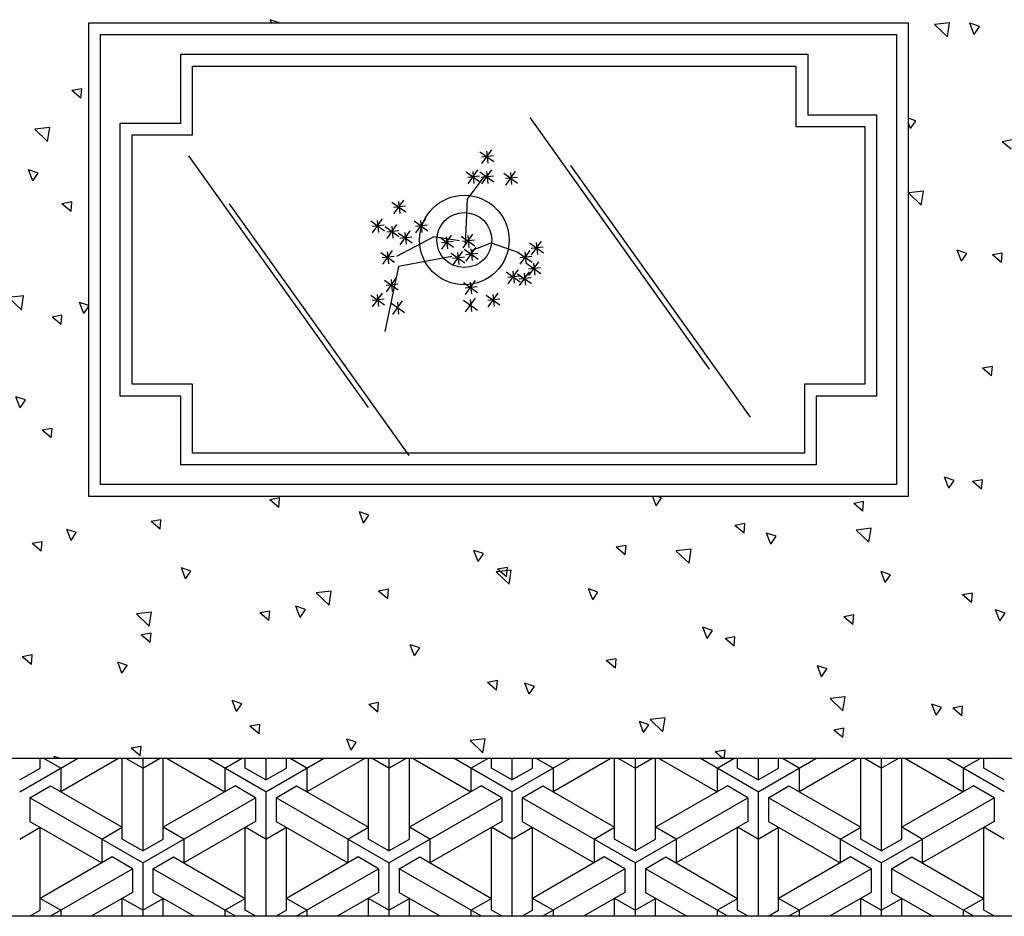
# Model space of a CAD drawing. Header units: millimetres. Extents: x -30782 to 40110, y 35885 to 73818.
# Tile 128 of 166: x 13403 to 14651, y 59865 to 61000. Entities that reach past the tile are written whole.
import ezdxf

# ---------------------------------------------------------------- set-up
doc = ezdxf.new("R2010")
doc.units = ezdxf.units.MM

# ---------------------------------------------------------------- blocks, each defined once
blk = doc.blocks.new('A$C64524CB6')
for p, q in [((730.8, 691.2, -685.7), (730.8, 1291.2, -685.7)), ((730.8, 1291.2, -685.7), (1768.7, 1291.2, -685.7)), ((962.1, 1291.2, -685.7), (960.6, 1295, -685.7)), ((972, 1291.2, -685.7), (960.7, 1295, -685.7)), ((1768.7, 1291.2, -685.7), (1768.7, 691.2, -685.7)), ((1821.1, 1291.2, -685.7), (1802.1, 1289, -685.7)), ((1818.3, 1273.4, -685.7), (1802.1, 1289, -685.7)), ((1818.3, 1273.4, -685.7), (1821.1, 1291.2, -685.7)), ((1852.2, 1276.4, -685.7), (1846.8, 1290.4, -685.7)), ((1858.9, 1286.4, -685.7), (1846.9, 1290.4, -685.7)), ((1852.2, 1276.4, -685.7), (1858.9, 1286.4, -685.7)), ((745.8, 706.2, -685.7), (745.8, 1276.2, -685.7)), ((745.8, 1276.2, -685.7), (1753.7, 1276.2, -685.7)), ((1753.7, 1276.2, -685.7), (1753.7, 706.2, -685.7)), ((847.3, 1251.2, -685.7), (1641.6, 1251.2, -685.7)), ((847.3, 1164.1, -685.7), (847.3, 1251.2, -685.7)), ((1641.6, 1251.2, -685.7), (1641.6, 1174.7, -685.7)), ((862.3, 1236.2, -685.7), (1626.6, 1236.2, -685.7)), ((862.3, 1149.1, -685.7), (862.3, 1236.2, -685.7)), ((1626.6, 1236.2, -685.7), (1626.6, 1159.7, -685.7)), ((720.9, 1195.7, -685.7), (709.4, 1205.3, -685.7)), ((722, 1207.6, -685.7), (709.5, 1205.3, -685.7)), ((720.9, 1195.7, -685.7), (722, 1207.6, -685.7)), ((1641.6, 1174.7, -685.7), (1728.7, 1174.7, -685.7)), ((1728.7, 1174.7, -685.7), (1728.7, 818.2, -685.7)), ((770.8, 818.2, -685.7), (770.8, 1164.1, -685.7)), ((770.8, 1164.1, -685.7), (847.3, 1164.1, -685.7)), ((1289.4, 1171.1, -685.7), (1516.8, 852.4, -685.7)), ((1778.4, 1167, -685.7), (1768.7, 1170.3, -685.7)), ((1771.7, 1157, -685.7), (1768.7, 1164.9, -685.7)), ((1771.7, 1157, -685.7), (1778.4, 1167, -685.7)), ((678.7, 1140.8, -685.7), (662.4, 1156.4, -685.7)), ((681.5, 1158.6, -685.7), (662.5, 1156.4, -685.7)), ((678.7, 1140.8, -685.7), (681.4, 1158.6, -685.7)), ((785.8, 833.2, -685.7), (785.8, 1149.1, -685.7)), ((785.8, 1149.1, -685.7), (862.3, 1149.1, -685.7)), ((1626.6, 1159.7, -685.7), (1713.7, 1159.7, -685.7)), ((1713.7, 1159.7, -685.7), (1713.7, 833.2, -685.7)), ((1899.3, 1130.8, -685.7), (1887.8, 1140.4, -685.7)), ((1900.4, 1142.7, -685.7), (1887.9, 1140.4, -685.7)), ((857.3, 1122.6, -685.7), (1084.7, 803.9, -685.7)), ((1226.3, 1127.7, -685.7), (1243.8, 1115.2, -685.7)), ((1228.3, 1121.2, -685.7), (1243.4, 1122.8, -685.7)), ((1228.8, 1112.7, -685.7), (1241.3, 1130.2, -685.7)), ((1234.6, 1128.3, -685.7), (1236.2, 1113.2, -685.7)), ((1341, 1110.4, -685.7), (1568.4, 791.7, -685.7)), ((659.9, 1090.9, -685.7), (654.5, 1104.9, -685.7)), ((666.7, 1100.8, -685.7), (654.6, 1104.9, -685.7)), ((659.9, 1090.9, -685.7), (666.6, 1100.8, -685.7)), ((1208.8, 1102.2, -685.7), (1226.3, 1089.7, -685.7)), ((1210.6, 1067.5, -685.7), (1233, 1097.5, -685.7)), ((1211.3, 1087.2, -685.7), (1223.8, 1104.7, -685.7)), ((1217.1, 1102.9, -685.7), (1218.7, 1087.7, -685.7)), ((1226.3, 1102.2, -685.7), (1243.8, 1089.7, -685.7)), ((1228.8, 1087.2, -685.7), (1241.3, 1104.7, -685.7)), ((1234.6, 1102.9, -685.7), (1236.2, 1087.7, -685.7)), ((1256.5, 1100.6, -685.7), (1274, 1088.1, -685.7)), ((1259, 1085.6, -685.7), (1271.5, 1103.1, -685.7)), ((1264.8, 1101.3, -685.7), (1266.4, 1086.1, -685.7)), ((1210.8, 1095.7, -685.7), (1225.9, 1097.3, -685.7)), ((1228.3, 1095.7, -685.7), (1243.4, 1097.3, -685.7)), ((1258.5, 1094.1, -685.7), (1273.6, 1095.7, -685.7)), ((1788, 1077.8, -685.7), (1769, 1075.6, -685.7)), ((1785.2, 1060, -685.7), (1769, 1075.6, -685.7)), ((1785.2, 1060, -685.7), (1788, 1077.8, -685.7)), ((709.5, 1064.2, -685.7), (696.9, 1061.9, -685.7)), ((708.4, 1052.2, -685.7), (696.9, 1061.9, -685.7)), ((708.4, 1052.2, -685.7), (709.4, 1064.2, -685.7)), ((908.8, 1061.9, -685.7), (1136.2, 743.2, -685.7)), ((1114.9, 1064, -685.7), (1132.4, 1051.5, -685.7)), ((1117.4, 1049, -685.7), (1129.9, 1066.5, -685.7)), ((1123.3, 1064.6, -685.7), (1124.9, 1049.5, -685.7)), ((1208.1, 1010, -685.7), (1210.6, 1067.5, -685.7)), ((1116.9, 1057.5, -685.7), (1132, 1059.1, -685.7)), ((1087.9, 1040.1, -685.7), (1105.4, 1027.6, -685.7)), ((1089.9, 1033.6, -685.7), (1105, 1035.2, -685.7)), ((1090.4, 1025.1, -685.7), (1102.9, 1042.6, -685.7)), ((1096.2, 1040.8, -685.7), (1097.8, 1025.6, -685.7)), ((1108.7, 1018, -685.7), (1121.2, 1035.4, -685.7)), ((1142.8, 1040.1, -685.7), (1160.3, 1027.6, -685.7)), ((1144.7, 1033.6, -685.7), (1159.9, 1035.2, -685.7)), ((1145.3, 1025.1, -685.7), (1157.8, 1042.6, -685.7)), ((1151.1, 1040.8, -685.7), (1152.7, 1025.6, -685.7)), ((1106.2, 1032.9, -685.7), (1123.7, 1020.5, -685.7)), ((1108.2, 1026.4, -685.7), (1123.3, 1028, -685.7)), ((1114.5, 1033.6, -685.7), (1116.1, 1018.5, -685.7)), ((1122.9, 1025, -685.7), (1140.4, 1012.5, -685.7)), ((1125.4, 1010, -685.7), (1137.9, 1027.5, -685.7)), ((1131.2, 1025.6, -685.7), (1132.8, 1010.5, -685.7)), ((1204.9, 1006, -685.7), (1217.4, 1023.5, -685.7)), ((1168.1, 1020, -685.7), (1120.7, 995.1, -685.7)), ((1124.9, 1018.5, -685.7), (1140, 1020.1, -685.7)), ((1200.6, 1015, -685.7), (1168.1, 1020, -685.7)), ((1175.4, 1019.4, -685.7), (1192.9, 1006.9, -685.7)), ((1177.4, 1012.9, -685.7), (1192.5, 1014.5, -685.7)), ((1177.9, 1004.4, -685.7), (1190.4, 1021.9, -685.7)), ((1183.7, 1020.1, -685.7), (1185.3, 1004.9, -685.7)), ((1202.4, 1021, -685.7), (1219.9, 1008.5, -685.7)), ((1204.4, 1014.5, -685.7), (1219.5, 1016.1, -685.7)), ((1210.8, 1021.7, -685.7), (1212.4, 1006.5, -685.7)), ((1215.5, 1002.6, -685.7), (1240.5, 1012.5, -685.7)), ((1240.5, 1012.5, -685.7), (1275.5, 1000.1, -685.7)), ((1289.1, 1012.2, -685.7), (1306.6, 999.8, -685.7)), ((1291.6, 997.3, -685.7), (1304.1, 1014.7, -685.7)), ((1297.5, 1012.9, -685.7), (1299, 997.8, -685.7)), ((1100.6, 1000.3, -685.7), (1118.1, 987.8, -685.7)), ((1103.1, 985.3, -685.7), (1115.6, 1002.8, -685.7)), ((1109, 1001, -685.7), (1110.5, 985.8, -685.7)), ((1189.7, 999.5, -685.7), (1207.2, 987, -685.7)), ((1192.2, 984.5, -685.7), (1204.7, 1002, -685.7)), ((1198, 1000.2, -685.7), (1199.6, 985, -685.7)), ((1206.4, 1004.3, -685.7), (1223.9, 991.8, -685.7)), ((1208.4, 997.8, -685.7), (1223.5, 999.4, -685.7)), ((1208.9, 989.3, -685.7), (1221.4, 1006.8, -685.7)), ((1214.7, 1004.9, -685.7), (1216.3, 989.8, -685.7)), ((1274.8, 1000.3, -685.7), (1292.3, 987.8, -685.7)), ((1277.3, 985.3, -685.7), (1289.8, 1002.8, -685.7)), ((1283.1, 1001, -685.7), (1284.7, 985.8, -685.7)), ((1291.1, 1005.7, -685.7), (1306.2, 1007.3, -685.7)), ((1836.2, 989, -685.7), (1830.8, 1003, -685.7)), ((1842.9, 999, -685.7), (1830.8, 1003, -685.7)), ((1836.2, 989, -685.7), (1842.9, 998.9, -685.7)), ((1887.9, 999.3, -685.7), (1875.3, 997, -685.7)), ((1886.8, 987.3, -685.7), (1887.8, 999.3, -685.7)), ((1102.6, 993.8, -685.7), (1117.7, 995.4, -685.7)), ((1190.6, 995.1, -685.7), (1123.2, 982.6, -685.7)), ((1191.7, 993, -685.7), (1206.8, 994.6, -685.7)), ((1276.8, 993.8, -685.7), (1291.9, 995.4, -685.7)), ((1285.9, 986, -685.7), (1303.4, 973.5, -685.7)), ((1288.4, 971, -685.7), (1300.9, 988.5, -685.7)), ((1294.3, 986.6, -685.7), (1295.9, 971.5, -685.7)), ((1886.8, 987.3, -685.7), (1875.3, 997, -685.7)), ((1123.2, 982.6, -685.7), (1105.7, 900.1, -685.7)), ((1259.7, 975.6, -685.7), (1277.2, 963.1, -685.7)), ((1262.2, 960.6, -685.7), (1274.7, 978.1, -685.7)), ((1268, 976.3, -685.7), (1269.6, 961.2, -685.7)), ((1274, 973.2, -685.7), (1291.5, 960.7, -685.7)), ((1276.5, 958.2, -685.7), (1289, 975.7, -685.7)), ((1282.3, 973.9, -685.7), (1283.9, 958.8, -685.7)), ((1287.9, 979.5, -685.7), (1303, 981.1, -685.7)), ((1105.4, 965.3, -685.7), (1122.9, 952.8, -685.7)), ((1107.4, 958.8, -685.7), (1122.5, 960.4, -685.7)), ((1107.9, 950.3, -685.7), (1120.4, 967.8, -685.7)), ((1113.7, 965.9, -685.7), (1115.3, 950.8, -685.7)), ((1205.6, 962.1, -685.7), (1223.1, 949.6, -685.7)), ((1208.1, 947.1, -685.7), (1220.6, 964.6, -685.7)), ((1213.9, 962.7, -685.7), (1215.5, 947.6, -685.7)), ((1261.7, 969.1, -685.7), (1276.8, 970.7, -685.7)), ((1276, 966.7, -685.7), (1291.1, 968.3, -685.7)), ((1090.4, 931.2, -685.7), (1102.9, 948.7, -685.7)), ((1207.6, 955.6, -685.7), (1222.7, 957.2, -685.7)), ((1236.7, 931.2, -685.7), (1249.2, 948.7, -685.7)), ((645.6, 927.4, -685.7), (629.3, 943, -685.7)), ((648.4, 945.2, -685.7), (629.4, 943, -685.7)), ((645.6, 927.4, -685.7), (648.3, 945.2, -685.7)), ((724.4, 922.8, -685.7), (719, 936.8, -685.7)), ((730.8, 932.9, -685.7), (719.1, 936.8, -685.7)), ((1087.9, 946.2, -685.7), (1105.4, 933.7, -685.7)), ((1089.9, 939.7, -685.7), (1105, 941.3, -685.7)), ((1096.2, 946.8, -685.7), (1097.8, 931.7, -685.7)), ((1113.3, 936.6, -685.7), (1130.8, 924.1, -685.7)), ((1115.8, 921.6, -685.7), (1128.3, 939.1, -685.7)), ((1121.7, 937.3, -685.7), (1123.3, 922.1, -685.7)), ((1205.6, 939.8, -685.7), (1223.1, 927.3, -685.7)), ((1208.1, 924.8, -685.7), (1220.6, 942.3, -685.7)), ((1213.9, 940.5, -685.7), (1215.5, 925.3, -685.7)), ((1234.2, 946.2, -685.7), (1251.7, 933.7, -685.7)), ((1236.2, 939.7, -685.7), (1251.3, 941.3, -685.7)), ((1242.6, 946.8, -685.7), (1244.2, 931.7, -685.7)), ((724.4, 922.8, -685.7), (730.8, 932.3, -685.7)), ((695.8, 908.8, -685.7), (684.3, 918.4, -685.7)), ((696.9, 920.7, -685.7), (684.4, 918.4, -685.7)), ((695.8, 908.8, -685.7), (696.9, 920.7, -685.7)), ((1874.2, 843.9, -685.7), (1862.7, 853.5, -685.7)), ((1875.3, 855.8, -685.7), (1862.8, 853.5, -685.7)), ((1874.2, 843.9, -685.7), (1875.3, 855.8, -685.7)), ((862.3, 833.2, -685.7), (785.8, 833.2, -685.7)), ((862.3, 746.2, -685.7), (862.3, 833.2, -685.7)), ((1637.2, 833.2, -685.7), (1637.2, 746.2, -685.7)), ((1713.7, 833.2, -685.7), (1637.2, 833.2, -685.7)), ((643.9, 803.4, -685.7), (638.5, 817.5, -685.7)), ((650.7, 813.4, -685.7), (638.6, 817.5, -685.7)), ((643.9, 803.4, -685.7), (650.6, 813.4, -685.7)), ((847.3, 818.2, -685.7), (770.8, 818.2, -685.7)), ((847.3, 731.2, -685.7), (847.3, 818.2, -685.7)), ((1652.2, 818.2, -685.7), (1652.2, 731.2, -685.7)), ((1728.7, 818.2, -685.7), (1652.2, 818.2, -685.7)), ((684.4, 777.3, -685.7), (671.8, 775, -685.7)), ((683.3, 765.3, -685.7), (671.8, 775, -685.7)), ((683.3, 765.3, -685.7), (684.3, 777.3, -685.7)), ((1637.2, 746.2, -685.7), (862.3, 746.2, -685.7)), ((1652.2, 731.2, -685.7), (847.3, 731.2, -685.7)), ((1820.2, 701.6, -685.7), (1814.8, 715.6, -685.7)), ((1826.9, 711.5, -685.7), (1814.8, 715.6, -685.7)), ((1820.2, 701.6, -685.7), (1826.9, 711.5, -685.7)), ((1862.8, 712.4, -685.7), (1850.2, 710.1, -685.7)), ((1861.7, 700.4, -685.7), (1862.7, 712.4, -685.7)), ((1753.7, 706.2, -685.7), (745.8, 706.2, -685.7)), ((1861.7, 700.4, -685.7), (1850.2, 710.1, -685.7)), ((1768.7, 691.2, -685.7), (730.8, 691.2, -685.7)), ((971.6, 677.4, -685.7), (960.1, 687, -685.7)), ((972.7, 689.3, -685.7), (960.2, 687, -685.7)), ((971.6, 677.4, -685.7), (972.6, 689.3, -685.7)), ((1449.6, 679.5, -685.7), (1445.1, 691.2, -685.7)), ((1449.6, 679.5, -685.7), (1456.3, 689.5, -685.7)), ((1456.3, 689.5, -685.7), (1451.2, 691.2, -685.7)), ((1712.3, 684.6, -685.7), (1699.8, 682.3, -685.7)), ((1711.2, 672.7, -685.7), (1699.8, 682.3, -685.7)), ((1711.2, 672.7, -685.7), (1712.3, 684.6, -685.7)), ((822.2, 661.6, -685.7), (809.7, 659.3, -685.7)), ((821.2, 649.6, -685.7), (822.2, 661.6, -685.7)), ((1079, 657.5, -685.7), (1073.6, 671.5, -685.7)), ((1085.7, 667.4, -685.7), (1073.7, 671.5, -685.7)), ((1079, 657.5, -685.7), (1085.7, 667.4, -685.7)), ((708.4, 635.4, -685.7), (703, 649.4, -685.7)), ((715.2, 645.4, -685.7), (703.1, 649.4, -685.7)), ((821.2, 649.6, -685.7), (809.7, 659.3, -685.7)), ((1560.8, 644.9, -685.7), (1549.3, 654.6, -685.7)), ((1561.9, 656.9, -685.7), (1549.4, 654.6, -685.7)), ((1560.8, 644.9, -685.7), (1561.8, 656.9, -685.7)), ((1721.8, 650.9, -685.7), (1702.8, 648.7, -685.7)), ((1719, 633.1, -685.7), (1702.8, 648.7, -685.7)), ((1719, 633.1, -685.7), (1721.8, 650.9, -685.7)), ((708.4, 635.4, -685.7), (715.1, 645.4, -685.7)), ((1594.6, 630.9, -685.7), (1589.2, 644.9, -685.7)), ((1601.4, 640.8, -685.7), (1589.3, 644.9, -685.7)), ((1594.6, 630.9, -685.7), (1601.3, 640.8, -685.7)), ((670.7, 621.9, -685.7), (659.2, 631.5, -685.7)), ((671.8, 633.8, -685.7), (659.3, 631.5, -685.7)), ((670.7, 621.9, -685.7), (671.8, 633.8, -685.7)), ((1411.5, 629.1, -685.7), (1398.9, 626.8, -685.7)), ((1410.4, 617.2, -685.7), (1398.9, 626.8, -685.7)), ((1410.4, 617.2, -685.7), (1411.4, 629.1, -685.7)), ((1493.9, 624.4, -685.7), (1474.9, 622.2, -685.7)), ((1491.1, 606.6, -685.7), (1493.8, 624.4, -685.7)), ((1224, 608.8, -685.7), (1218.6, 622.8, -685.7)), ((1230.8, 618.8, -685.7), (1218.7, 622.8, -685.7)), ((1224, 608.8, -685.7), (1230.7, 618.7, -685.7)), ((1491.1, 606.6, -685.7), (1474.8, 622.1, -685.7)), ((860.2, 596.7, -685.7), (848.1, 600.8, -685.7)), ((853.4, 586.7, -685.7), (848.1, 600.7, -685.7)), ((1259.9, 589.4, -685.7), (1248.4, 599.1, -685.7)), ((1261, 601.4, -685.7), (1248.5, 599.1, -685.7)), ((1259.9, 589.4, -685.7), (1261, 601.4, -685.7)), ((853.4, 586.7, -685.7), (860.1, 596.7, -685.7)), ((1263.2, 580.1, -685.7), (1246.9, 595.6, -685.7)), ((1265.9, 597.8, -685.7), (1247, 595.6, -685.7)), ((1263.2, 580.1, -685.7), (1265.9, 597.8, -685.7)), ((1739.6, 582.2, -685.7), (1734.3, 596.2, -685.7)), ((1746.4, 592.1, -685.7), (1734.3, 596.2, -685.7)), ((1739.6, 582.2, -685.7), (1746.3, 592.1, -685.7)), ((1369.1, 560.1, -685.7), (1363.7, 574.1, -685.7)), ((1375.8, 570.1, -685.7), (1363.7, 574.1, -685.7)), ((1038, 571.3, -685.7), (1019, 569.1, -685.7)), ((1035.2, 553.5, -685.7), (1019, 569.1, -685.7)), ((1035.2, 553.5, -685.7), (1038, 571.3, -685.7)), ((1110.6, 573.6, -685.7), (1098, 571.3, -685.7)), ((1109.5, 561.7, -685.7), (1098, 571.3, -685.7)), ((1109.5, 561.7, -685.7), (1110.5, 573.6, -685.7)), ((1369.1, 560.1, -685.7), (1375.8, 570.1, -685.7)), ((1849.1, 557, -685.7), (1837.6, 566.6, -685.7)), ((1850.2, 568.9, -685.7), (1837.7, 566.6, -685.7)), ((1849.1, 557, -685.7), (1850.2, 568.9, -685.7)), ((998.5, 538.1, -685.7), (993.1, 552.1, -685.7)), ((1005.2, 548, -685.7), (993.1, 552.1, -685.7)), ((810.1, 544.8, -685.7), (791.1, 542.6, -685.7)), ((807.3, 527, -685.7), (791.1, 542.6, -685.7)), ((807.3, 527, -685.7), (810.1, 544.8, -685.7)), ((960.1, 545.9, -685.7), (947.6, 543.6, -685.7)), ((959, 533.9, -685.7), (947.6, 543.6, -685.7)), ((959, 533.9, -685.7), (960.1, 545.9, -685.7)), ((998.5, 538.1, -685.7), (1005.2, 548, -685.7)), ((1699.8, 541.2, -685.7), (1687.2, 538.9, -685.7)), ((1698.7, 529.2, -685.7), (1687.2, 538.9, -685.7)), ((1698.7, 529.2, -685.7), (1699.7, 541.2, -685.7)), ((1884.7, 533.5, -685.7), (1879.3, 547.5, -685.7)), ((1891.4, 543.5, -685.7), (1879.3, 547.5, -685.7)), ((1884.7, 533.5, -685.7), (1891.4, 543.5, -685.7)), ((1514.1, 511.5, -685.7), (1508.7, 525.5, -685.7)), ((1520.8, 521.4, -685.7), (1508.7, 525.5, -685.7)), ((808.6, 506.2, -685.7), (797.1, 515.8, -685.7)), ((809.7, 518.1, -685.7), (797.2, 515.8, -685.7)), ((808.6, 506.2, -685.7), (809.7, 518.1, -685.7)), ((1514.1, 511.5, -685.7), (1520.8, 521.4, -685.7)), ((1549.3, 513.4, -685.7), (1536.8, 511.1, -685.7)), ((1548.3, 501.5, -685.7), (1549.3, 513.4, -685.7)), ((1143.5, 489.4, -685.7), (1138.1, 503.4, -685.7)), ((1150.2, 499.4, -685.7), (1138.2, 503.4, -685.7)), ((1143.5, 489.4, -685.7), (1150.2, 499.4, -685.7)), ((1548.3, 501.5, -685.7), (1536.8, 511.1, -685.7)), ((659.3, 490.4, -685.7), (646.7, 488.1, -685.7)), ((658.2, 478.4, -685.7), (646.7, 488.1, -685.7)), ((658.2, 478.4, -685.7), (659.2, 490.4, -685.7)), ((772.9, 467.4, -685.7), (767.5, 481.4, -685.7)), ((779.7, 477.3, -685.7), (767.6, 481.4, -685.7)), ((772.9, 467.4, -685.7), (779.6, 477.3, -685.7)), ((1397.8, 473.7, -685.7), (1386.3, 483.4, -685.7)), ((1398.9, 485.7, -685.7), (1386.4, 483.4, -685.7)), ((1397.8, 473.7, -685.7), (1398.9, 485.7, -685.7)), ((1659.1, 462.8, -685.7), (1653.7, 476.8, -685.7)), ((1665.9, 472.8, -685.7), (1653.8, 476.8, -685.7)), ((1659.1, 462.8, -685.7), (1665.8, 472.8, -685.7)), ((1248.5, 457.9, -685.7), (1235.9, 455.6, -685.7)), ((1247.4, 446, -685.7), (1235.9, 455.6, -685.7)), ((1247.4, 446, -685.7), (1248.4, 457.9, -685.7)), ((1288.5, 440.8, -685.7), (1283.2, 454.8, -685.7)), ((1295.3, 450.7, -685.7), (1283.2, 454.8, -685.7)), ((1288.5, 440.8, -685.7), (1295.2, 450.7, -685.7)), ((1688.7, 437.4, -685.7), (1669.7, 435.2, -685.7)), ((1685.9, 419.6, -685.7), (1688.7, 437.4, -685.7)), ((917.9, 418.7, -685.7), (912.6, 432.7, -685.7)), ((924.7, 428.7, -685.7), (912.6, 432.7, -685.7)), ((917.9, 418.7, -685.7), (924.7, 428.6, -685.7)), ((1096.9, 418.2, -685.7), (1085.4, 427.9, -685.7)), ((1098, 430.2, -685.7), (1085.5, 427.9, -685.7)), ((1096.9, 418.2, -685.7), (1098, 430.2, -685.7)), ((1685.9, 419.6, -685.7), (1669.7, 435.2, -685.7)), ((1810.9, 424.1, -685.7), (1798.8, 428.2, -685.7)), ((1804.1, 414.1, -685.7), (1798.8, 428.1, -685.7)), ((1804.1, 414.1, -685.7), (1810.9, 424.1, -685.7)), ((1837.7, 425.5, -685.7), (1825.1, 423.2, -685.7)), ((1836.6, 413.5, -685.7), (1837.6, 425.5, -685.7)), ((1836.6, 413.5, -685.7), (1825.1, 423.2, -685.7)), ((947.6, 402.4, -685.7), (935, 400.1, -685.7)), ((946.5, 390.5, -685.7), (935, 400.1, -685.7)), ((946.5, 390.5, -685.7), (947.5, 402.4, -685.7)), ((1433.6, 392.1, -685.7), (1428.2, 406.1, -685.7)), ((1440.3, 402, -685.7), (1428.2, 406.1, -685.7)), ((1433.6, 392.1, -685.7), (1440.3, 402, -685.7)), ((1458, 393.1, -685.7), (1441.7, 408.7, -685.7)), ((1460.8, 410.9, -685.7), (1441.8, 408.7, -685.7)), ((1458, 393.1, -685.7), (1460.7, 410.9, -685.7)), ((1687.2, 397.7, -685.7), (1674.7, 395.4, -685.7)), ((1686.1, 385.8, -685.7), (1674.7, 395.4, -685.7)), ((1686.1, 385.8, -685.7), (1687.2, 397.7, -685.7)), ((797.1, 374.7, -685.7), (784.6, 372.4, -685.7)), ((796.1, 362.7, -685.7), (797.1, 374.7, -685.7)), ((1063, 370, -685.7), (1057.6, 384, -685.7)), ((1069.7, 380, -685.7), (1057.6, 384, -685.7)), ((1063, 370, -685.7), (1069.7, 380, -685.7)), ((1232.8, 384.4, -685.7), (1213.8, 382.2, -685.7)), ((1230, 366.6, -685.7), (1213.8, 382.2, -685.7)), ((1230, 366.6, -685.7), (1232.8, 384.4, -685.7)), ((688, 359.5, -685.7), (687, 362, -685.7)), ((694.5, 359.5, -685.7), (687.1, 362, -685.7)), ((796.1, 362.7, -685.7), (784.6, 372.4, -685.7)), ((1534, 359.5, -685.7), (1524.2, 367.7, -685.7)), ((1536.8, 370, -685.7), (1524.3, 367.7, -685.7)), ((1535.8, 359.5, -685.7), (1536.7, 370, -685.7)), ((2390.1, 359.5, -685.7), (200, 359.5, -685.7)), ((643.4, 317.2, -685.7), (716.6, 359.5, -685.7)), ((669.3, 347.2, -685.7), (669.3, 359.5, -685.7)), ((695.3, 347.2, -685.7), (674.1, 359.5, -685.7)), ((768.5, 359.5, -685.7), (695.3, 317.2, -685.7)), ((773.3, 257.2, -685.7), (773.3, 359.5, -685.7)), ((799.2, 347.2, -685.7), (778, 359.5, -685.7)), ((799.2, 359.5, -685.7), (799.2, 242.2, -685.7)), ((799.2, 347.2, -685.7), (820.5, 359.5, -685.7)), ((825.2, 257.2, -685.7), (825.2, 359.5, -685.7)), ((830, 359.5, -685.7), (903.2, 317.2, -685.7)), ((955.1, 317.2, -685.7), (881.9, 359.5, -685.7)), ((903.2, 347.2, -685.7), (924.4, 359.5, -685.7)), ((929.1, 347.2, -685.7), (929.1, 359.5, -685.7)), ((955.1, 359.5, -685.7), (955.1, 332.2, -685.7)), ((955.1, 317.2, -685.7), (1028.3, 359.5, -685.7)), ((981.1, 347.2, -685.7), (981.1, 359.5, -685.7)), ((1007.1, 347.2, -685.7), (985.9, 359.5, -685.7)), ((1080.3, 359.5, -685.7), (1007.1, 317.2, -685.7)), ((1085, 257.2, -685.7), (1085, 359.5, -685.7)), ((1111, 347.2, -685.7), (1089.8, 359.5, -685.7)), ((1111, 359.5, -685.7), (1111, 242.2, -685.7)), ((1111, 347.2, -685.7), (1132.3, 359.5, -685.7)), ((1137, 257.2, -685.7), (1137, 359.5, -685.7)), ((1141.7, 359.5, -685.7), (1214.9, 317.2, -685.7)), ((1266.9, 317.2, -685.7), (1193.7, 359.5, -685.7)), ((1214.9, 347.2, -685.7), (1236.2, 359.5, -685.7)), ((1240.9, 347.2, -685.7), (1240.9, 359.5, -685.7)), ((1266.9, 317.2, -685.7), (1340.1, 359.5, -685.7)), ((1266.9, 359.5, -685.7), (1266.9, 332.2, -685.7)), ((1292.9, 347.2, -685.7), (1292.9, 359.5, -685.7)), ((1318.9, 347.2, -685.7), (1297.6, 359.5, -685.7)), ((1392.1, 359.5, -685.7), (1318.9, 317.2, -685.7)), ((1396.8, 257.2, -685.7), (1396.8, 359.5, -685.7)), ((1422.8, 347.2, -685.7), (1401.5, 359.5, -685.7)), ((1422.8, 359.5, -685.7), (1422.8, 242.2, -685.7)), ((1422.8, 347.2, -685.7), (1444, 359.5, -685.7)), ((1448.8, 257.2, -685.7), (1448.8, 359.5, -685.7)), ((1453.5, 359.5, -685.7), (1526.7, 317.2, -685.7)), ((1578.7, 317.2, -685.7), (1505.5, 359.5, -685.7)), ((1526.7, 347.2, -685.7), (1547.9, 359.5, -685.7)), ((1552.7, 347.2, -685.7), (1552.7, 359.5, -685.7)), ((1578.7, 359.5, -685.7), (1578.7, 332.2, -685.7)), ((1578.7, 317.2, -685.7), (1651.9, 359.5, -685.7)), ((1604.6, 347.2, -685.7), (1604.6, 359.5, -685.7)), ((1630.6, 347.2, -685.7), (1609.4, 359.5, -685.7)), ((1703.8, 359.5, -685.7), (1630.6, 317.2, -685.7)), ((1708.6, 257.2, -685.7), (1708.6, 359.5, -685.7)), ((1734.6, 347.2, -685.7), (1713.3, 359.5, -685.7)), ((1734.6, 359.5, -685.7), (1734.6, 242.2, -685.7)), ((1734.6, 347.2, -685.7), (1755.8, 359.5, -685.7)), ((1760.5, 257.2, -685.7), (1760.5, 359.5, -685.7)), ((1765.3, 359.5, -685.7), (1838.5, 317.2, -685.7)), ((1890.4, 317.2, -685.7), (1817.2, 359.5, -685.7)), ((1838.5, 347.2, -685.7), (1859.7, 359.5, -685.7)), ((1864.5, 347.2, -685.7), (1864.5, 359.5, -685.7)), ((643.4, 332.2, -685.7), (669.3, 347.2, -685.7)), ((695.3, 347.2, -685.7), (695.3, 317.2, -685.7)), ((903.2, 347.2, -685.7), (903.2, 317.2, -685.7)), ((955.1, 332.2, -685.7), (929.1, 347.2, -685.7)), ((955.1, 332.2, -685.7), (981.1, 347.2, -685.7)), ((1007.1, 347.2, -685.7), (1007.1, 317.2, -685.7)), ((1214.9, 347.2, -685.7), (1214.9, 317.2, -685.7)), ((1266.9, 332.2, -685.7), (1240.9, 347.2, -685.7)), ((1266.9, 332.2, -685.7), (1292.9, 347.2, -685.7)), ((1318.9, 347.2, -685.7), (1318.9, 317.2, -685.7)), ((1526.7, 347.2, -685.7), (1526.7, 317.2, -685.7)), ((1578.7, 332.2, -685.7), (1552.7, 347.2, -685.7)), ((1578.7, 332.2, -685.7), (1604.6, 347.2, -685.7)), ((1630.6, 347.2, -685.7), (1630.6, 317.2, -685.7)), ((1838.5, 347.2, -685.7), (1838.5, 317.2, -685.7)), ((1890.4, 332.2, -685.7), (1864.5, 347.2, -685.7)), ((656.4, 309.7, -685.7), (682.3, 324.7, -685.7)), ((682.3, 324.7, -685.7), (773.3, 272.2, -685.7)), ((916.2, 324.7, -685.7), (825.2, 272.2, -685.7)), ((942.1, 309.7, -685.7), (916.2, 324.7, -685.7)), ((968.1, 309.7, -685.7), (994.1, 324.7, -685.7)), ((994.1, 324.7, -685.7), (1085, 272.2, -685.7)), ((1227.9, 324.7, -685.7), (1137, 272.2, -685.7)), ((1253.9, 309.7, -685.7), (1227.9, 324.7, -685.7)), ((1279.9, 309.7, -685.7), (1305.9, 324.7, -685.7)), ((1305.9, 324.7, -685.7), (1396.8, 272.2, -685.7)), ((1539.7, 324.7, -685.7), (1448.8, 272.2, -685.7)), ((1565.7, 309.7, -685.7), (1539.7, 324.7, -685.7)), ((1591.7, 309.7, -685.7), (1617.6, 324.7, -685.7)), ((1617.6, 324.7, -685.7), (1708.6, 272.2, -685.7)), ((1851.5, 324.7, -685.7), (1760.5, 272.2, -685.7)), ((1877.4, 309.7, -685.7), (1851.5, 324.7, -685.7)), ((955.1, 317.2, -685.7), (955.1, 159.5, -685.7)), ((1266.9, 317.2, -685.7), (1266.9, 159.5, -685.7)), ((1578.7, 317.2, -685.7), (1578.7, 159.5, -685.7)), ((799.2, 227.2, -685.7), (656.4, 309.7, -685.7)), ((656.4, 309.7, -685.7), (656.4, 279.7, -685.7)), ((799.2, 227.2, -685.7), (942.1, 309.7, -685.7)), ((942.1, 309.7, -685.7), (942.1, 279.7, -685.7)), ((1111, 227.2, -685.7), (968.1, 309.7, -685.7)), ((968.1, 309.7, -685.7), (968.1, 279.7, -685.7)), ((1111, 227.2, -685.7), (1253.9, 309.7, -685.7)), ((1253.9, 309.7, -685.7), (1253.9, 279.7, -685.7)), ((1422.8, 227.2, -685.7), (1279.9, 309.7, -685.7)), ((1279.9, 309.7, -685.7), (1279.9, 279.7, -685.7)), ((1422.8, 227.2, -685.7), (1565.7, 309.7, -685.7)), ((1565.7, 309.7, -685.7), (1565.7, 279.7, -685.7)), ((1591.7, 309.7, -685.7), (1591.7, 279.7, -685.7)), ((1734.6, 227.2, -685.7), (1591.7, 309.7, -685.7)), ((1734.6, 227.2, -685.7), (1877.4, 309.7, -685.7)), ((1877.4, 309.7, -685.7), (1877.4, 279.7, -685.7)), ((656.4, 279.7, -685.7), (747.3, 227.2, -685.7)), ((942.1, 279.7, -685.7), (851.2, 227.2, -685.7)), ((968.1, 279.7, -685.7), (1059.1, 227.2, -685.7)), ((1253.9, 279.7, -685.7), (1163, 227.2, -685.7)), ((1279.9, 279.7, -685.7), (1370.8, 227.2, -685.7)), ((1565.7, 279.7, -685.7), (1474.7, 227.2, -685.7)), ((1591.7, 279.7, -685.7), (1682.6, 227.2, -685.7)), ((1877.4, 279.7, -685.7), (1786.5, 227.2, -685.7)), ((643.4, 257.2, -685.7), (669.3, 272.2, -685.7)), ((669.3, 167.2, -685.7), (669.3, 272.2, -685.7)), ((747.3, 257.2, -685.7), (773.3, 272.2, -685.7)), ((851.2, 257.2, -685.7), (825.2, 272.2, -685.7)), ((955.1, 257.2, -685.7), (929.1, 272.2, -685.7)), ((929.1, 167.2, -685.7), (929.1, 272.2, -685.7)), ((955.1, 257.2, -685.7), (981.1, 272.2, -685.7)), ((981.1, 167.2, -685.7), (981.1, 272.2, -685.7)), ((1059.1, 257.2, -685.7), (1085, 272.2, -685.7)), ((1163, 257.2, -685.7), (1137, 272.2, -685.7)), ((1266.9, 257.2, -685.7), (1240.9, 272.2, -685.7)), ((1240.9, 167.2, -685.7), (1240.9, 272.2, -685.7)), ((1266.9, 257.2, -685.7), (1292.9, 272.2, -685.7)), ((1292.9, 167.2, -685.7), (1292.9, 272.2, -685.7)), ((1370.8, 257.2, -685.7), (1396.8, 272.2, -685.7)), ((1474.7, 257.2, -685.7), (1448.8, 272.2, -685.7)), ((1578.7, 257.2, -685.7), (1552.7, 272.2, -685.7)), ((1552.7, 167.2, -685.7), (1552.7, 272.2, -685.7)), ((1578.7, 257.2, -685.7), (1604.6, 272.2, -685.7)), ((1604.6, 167.2, -685.7), (1604.6, 272.2, -685.7)), ((1682.6, 257.2, -685.7), (1708.6, 272.2, -685.7)), ((1786.5, 257.2, -685.7), (1760.5, 272.2, -685.7)), ((1890.4, 257.2, -685.7), (1864.5, 272.2, -685.7)), ((1864.5, 167.2, -685.7), (1864.5, 272.2, -685.7)), ((747.3, 257.2, -685.7), (747.3, 227.2, -685.7)), ((799.2, 242.2, -685.7), (773.3, 257.2, -685.7)), ((799.2, 242.2, -685.7), (825.2, 257.2, -685.7)), ((851.2, 257.2, -685.7), (851.2, 227.2, -685.7)), ((1059.1, 257.2, -685.7), (1059.1, 227.2, -685.7)), ((1111, 242.2, -685.7), (1085, 257.2, -685.7)), ((1111, 242.2, -685.7), (1137, 257.2, -685.7)), ((1163, 257.2, -685.7), (1163, 227.2, -685.7)), ((1370.8, 257.2, -685.7), (1370.8, 227.2, -685.7)), ((1422.8, 242.2, -685.7), (1396.8, 257.2, -685.7)), ((1422.8, 242.2, -685.7), (1448.8, 257.2, -685.7)), ((1474.7, 257.2, -685.7), (1474.7, 227.2, -685.7)), ((1682.6, 257.2, -685.7), (1682.6, 227.2, -685.7)), ((1734.6, 242.2, -685.7), (1708.6, 257.2, -685.7)), ((1734.6, 242.2, -685.7), (1760.5, 257.2, -685.7)), ((1786.5, 257.2, -685.7), (1786.5, 227.2, -685.7)), ((760.3, 234.7, -685.7), (669.3, 182.2, -685.7)), ((786.3, 219.7, -685.7), (760.3, 234.7, -685.7)), ((799.2, 227.2, -685.7), (799.2, 159.5, -685.7)), ((812.2, 219.7, -685.7), (838.2, 234.7, -685.7)), ((838.2, 234.7, -685.7), (929.1, 182.2, -685.7)), ((1072, 234.7, -685.7), (981.1, 182.2, -685.7)), ((1098, 219.7, -685.7), (1072, 234.7, -685.7)), ((1111, 227.2, -685.7), (1111, 159.5, -685.7)), ((1124, 219.7, -685.7), (1150, 234.7, -685.7)), ((1150, 234.7, -685.7), (1240.9, 182.2, -685.7)), ((1383.8, 234.7, -685.7), (1292.9, 182.2, -685.7)), ((1409.8, 219.7, -685.7), (1383.8, 234.7, -685.7)), ((1422.8, 227.2, -685.7), (1422.8, 159.5, -685.7)), ((1435.8, 219.7, -685.7), (1461.8, 234.7, -685.7)), ((1461.8, 234.7, -685.7), (1552.7, 182.2, -685.7)), ((1695.6, 234.7, -685.7), (1604.6, 182.2, -685.7)), ((1721.6, 219.7, -685.7), (1695.6, 234.7, -685.7)), ((1734.6, 227.2, -685.7), (1734.6, 159.5, -685.7)), ((1747.5, 219.7, -685.7), (1773.5, 234.7, -685.7)), ((1773.5, 234.7, -685.7), (1864.5, 182.2, -685.7)), ((681.9, 159.5, -685.7), (786.3, 219.7, -685.7)), ((786.3, 219.7, -685.7), (786.3, 189.7, -685.7)), ((916.6, 159.5, -685.7), (812.2, 219.7, -685.7)), ((812.2, 219.7, -685.7), (812.2, 189.7, -685.7)), ((993.7, 159.5, -685.7), (1098, 219.7, -685.7)), ((1098, 219.7, -685.7), (1098, 189.7, -685.7)), ((1228.3, 159.5, -685.7), (1124, 219.7, -685.7)), ((1124, 219.7, -685.7), (1124, 189.7, -685.7)), ((1305.5, 159.5, -685.7), (1409.8, 219.7, -685.7)), ((1409.8, 219.7, -685.7), (1409.8, 189.7, -685.7)), ((1540.1, 159.5, -685.7), (1435.8, 219.7, -685.7)), ((1435.8, 219.7, -685.7), (1435.8, 189.7, -685.7)), ((1617.2, 159.5, -685.7), (1721.6, 219.7, -685.7)), ((1721.6, 219.7, -685.7), (1721.6, 189.7, -685.7)), ((1851.9, 159.5, -685.7), (1747.5, 219.7, -685.7)), ((1747.5, 219.7, -685.7), (1747.5, 189.7, -685.7)), ((786.3, 189.7, -685.7), (733.9, 159.5, -685.7)), ((812.2, 189.7, -685.7), (864.6, 159.5, -685.7)), ((1098, 189.7, -685.7), (1045.6, 159.5, -685.7)), ((1124, 189.7, -685.7), (1176.4, 159.5, -685.7)), ((1409.8, 189.7, -685.7), (1357.4, 159.5, -685.7)), ((1435.8, 189.7, -685.7), (1488.2, 159.5, -685.7)), ((1721.6, 189.7, -685.7), (1669.2, 159.5, -685.7)), ((1747.5, 189.7, -685.7), (1799.9, 159.5, -685.7)), ((695.3, 167.2, -685.7), (669.3, 182.2, -685.7)), ((799.2, 167.2, -685.7), (773.3, 182.2, -685.7)), ((773.3, 159.5, -685.7), (773.3, 182.2, -685.7)), ((799.2, 167.2, -685.7), (825.2, 182.2, -685.7)), ((825.2, 159.5, -685.7), (825.2, 182.2, -685.7)), ((903.2, 167.2, -685.7), (929.1, 182.2, -685.7)), ((1007.1, 167.2, -685.7), (981.1, 182.2, -685.7)), ((1111, 167.2, -685.7), (1085, 182.2, -685.7)), ((1085, 159.5, -685.7), (1085, 182.2, -685.7)), ((1111, 167.2, -685.7), (1137, 182.2, -685.7)), ((1137, 159.5, -685.7), (1137, 182.2, -685.7)), ((1214.9, 167.2, -685.7), (1240.9, 182.2, -685.7)), ((1318.9, 167.2, -685.7), (1292.9, 182.2, -685.7)), ((1422.8, 167.2, -685.7), (1396.8, 182.2, -685.7)), ((1396.8, 159.5, -685.7), (1396.8, 182.2, -685.7)), ((1422.8, 167.2, -685.7), (1448.8, 182.2, -685.7)), ((1448.8, 159.5, -685.7), (1448.8, 182.2, -685.7)), ((1526.7, 167.2, -685.7), (1552.7, 182.2, -685.7)), ((1630.6, 167.2, -685.7), (1604.6, 182.2, -685.7)), ((1734.6, 167.2, -685.7), (1708.6, 182.2, -685.7)), ((1708.6, 159.5, -685.7), (1708.6, 182.2, -685.7)), ((1734.6, 167.2, -685.7), (1760.5, 182.2, -685.7)), ((1760.5, 159.5, -685.7), (1760.5, 182.2, -685.7)), ((1838.5, 167.2, -685.7), (1864.5, 182.2, -685.7)), ((655.9, 159.5, -685.7), (669.3, 167.2, -685.7)), ((695.3, 167.2, -685.7), (695.3, 159.5, -685.7)), ((903.2, 167.2, -685.7), (903.2, 159.5, -685.7)), ((942.6, 159.5, -685.7), (929.1, 167.2, -685.7)), ((967.7, 159.5, -685.7), (981.1, 167.2, -685.7)), ((1007.1, 167.2, -685.7), (1007.1, 159.5, -685.7)), ((1214.9, 167.2, -685.7), (1214.9, 159.5, -685.7)), ((1254.3, 159.5, -685.7), (1240.9, 167.2, -685.7)), ((1279.5, 159.5, -685.7), (1292.9, 167.2, -685.7)), ((1318.9, 167.2, -685.7), (1318.9, 159.5, -685.7)), ((1526.7, 167.2, -685.7), (1526.7, 159.5, -685.7)), ((1566.1, 159.5, -685.7), (1552.7, 167.2, -685.7)), ((1591.2, 159.5, -685.7), (1604.6, 167.2, -685.7)), ((1630.6, 167.2, -685.7), (1630.6, 159.5, -685.7)), ((1838.5, 167.2, -685.7), (1838.5, 159.5, -685.7)), ((1877.9, 159.5, -685.7), (1864.5, 167.2, -685.7)), ((2586.6, 159.5, -685.7), (0, 159.5, -685.7))]:
    blk.add_line(p, q)
for radius in [56.7, 34.8]:
    blk.add_circle((1206.5, 1015.9, -685.7), radius)

msp = doc.modelspace()

# ---------------------------------------------------------------- block references
msp.add_blockref('A$C64524CB6', (12760.1, 59705.2))

doc.saveas('drawing.dxf')
